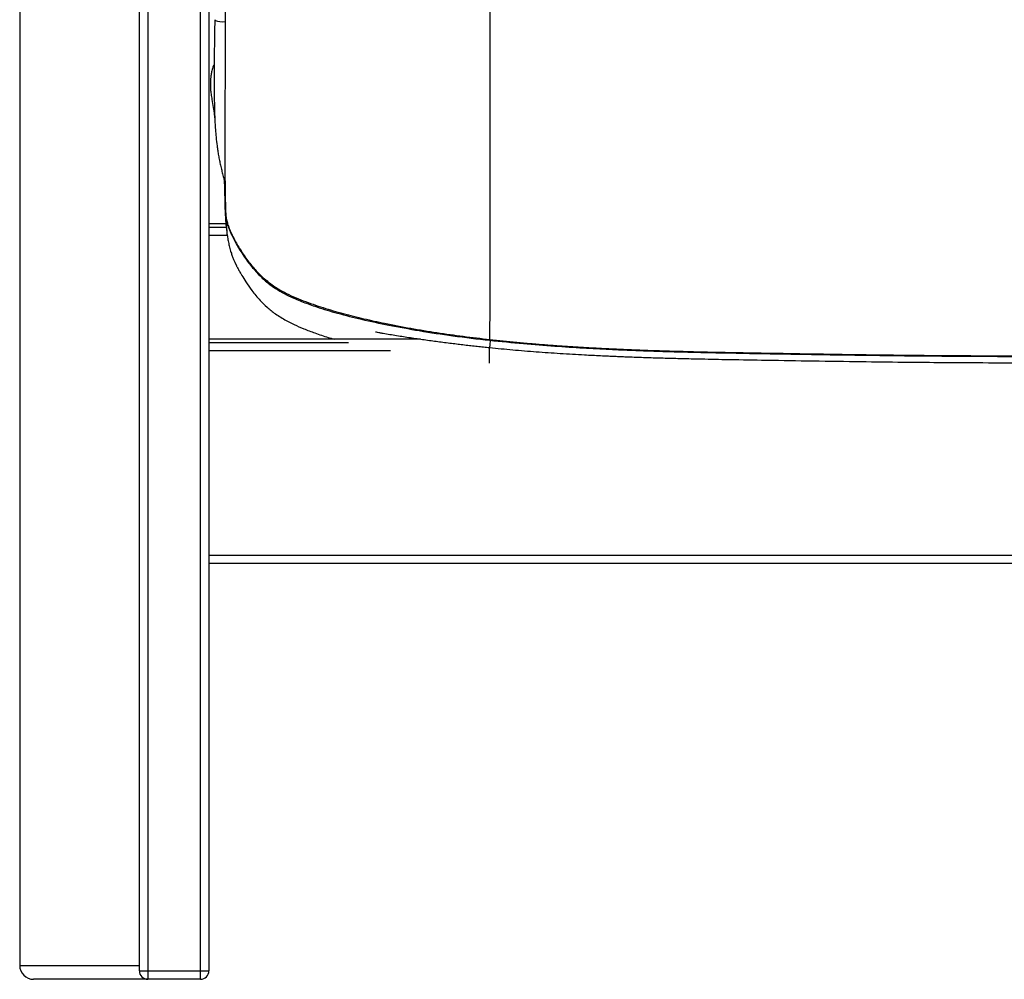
# Paper-space layout '_Back' of a CAD drawing. Header units: millimetres. Extents: x -908 to 908, y 0 to 686.
# Tile 1 of 11: x -808 to -454, y 0 to 345. Entities that reach past the tile are written whole.
import ezdxf

# ---------------------------------------------------------------- set-up
doc = ezdxf.new("R2010")
doc.units = ezdxf.units.MM

psp = doc.layouts.new('_Back')

# ---------------------------------------------------------------- linework, layer by layer
at = {"color": 7, "linetype": 'Continuous', "lineweight": 25}
for p, q in [((-808, 425.45), (-808, 5)), ((-765, 3), (-765, 426.25)), ((-762, 426.46), (-762, 0)), ((-743, 0), (-743, 426.5)), ((-740, 426.15), (-740, 3)), ((-734.16, 285.71), (-734.15, 285.66)), ((-733.9, 271.58), (-740, 271.58)), ((-733.9, 271.57), (-740, 271.57)), ((-740, 270.41), (-733.79, 270.41)), ((-733.63, 270.41), (-733.62, 270.38)), ((-733.41, 267.41), (-740, 267.41)), ((-663.99, 230.08), (-740, 230.08)), ((-695.06, 230.07), (-740, 230.07)), ((-740, 228.91), (-689.84, 228.91)), ((-674.76, 225.91), (-740, 225.91)), ((-740, 152.5), (740, 152.5)), ((740, 149.5), (-740, 149.5)), ((-808, 5), (-765, 5)), ((-743, 0), (-803, 0)), ((-765, 3), (-740, 3))]:
    psp.add_line(p, q, dxfattribs=at)
at = {"color": 7, "linetype": 'Continuous', "lineweight": 25, "flags": 128}
psp.add_lwpolyline([(-737.88, 344.94), (-737.87, 344.85), (-737.57, 344.59), (-736.93, 344.38), (-736.06, 344.24), (-735.09, 344.2), (-734.16, 344.26), (-734.12, 344.27)], dxfattribs=at)
at = {"color": 7, "linetype": 'Continuous', "lineweight": 25}
for centre, radius, start, end in [((-803, 5), 5, 180, 270), ((-762, 3), 3, 180, 270), ((-743, 3), 3, 270, 0)]:
    psp.add_arc(centre, radius, start, end, dxfattribs=at)
for points, knots in [([(-639.09, 606.95), (-639.09, 606.36), (-639.09, 605.77), (-639.09, 604.57), (-639.09, 602.76), (-639.09, 598.44), (-639.09, 594.59), (-639.09, 586.72), (-639.09, 581.26), (-639.09, 572.92), (-639.09, 568.72), (-639.09, 563.78), (-639.09, 561.49), (-639.09, 560.56), (-639.09, 560.33), (-639.09, 560.27), (-639.09, 560.26), (-639.09, 560.24), (-639.09, 560.23), (-639.09, 560.18), (-639.09, 559.96), (-639.09, 559.03), (-639.09, 546.87), (-639.09, 534.96), (-639.08, 521.69), (-639.08, 519.07), (-639.08, 513.93), (-639.08, 511.4), (-639.08, 503.97), (-639.08, 499.18), (-639.08, 489.71), (-639.08, 485.02), (-639.09, 477.89), (-639.09, 475.5), (-639.09, 470.64), (-639.09, 468.18), (-639.08, 455.69), (-639.08, 445.14), (-639.08, 431.44), (-639.08, 428.67), (-639.08, 423.09), (-639.08, 420.28), (-639.08, 411.77), (-639.08, 406.02), (-639.08, 394.4), (-639.08, 388.53), (-639.08, 379.68), (-639.08, 376.71), (-639.08, 373.73), (-639.08, 373.71), (-639.08, 373.7), (-639.08, 373.68), (-639.08, 373.65), (-639.08, 373.56), (-639.08, 373.4), (-639.08, 373.08), (-639.08, 372.43), (-639.08, 371.13), (-639.08, 364.09), (-639.08, 357.39), (-639.08, 345.37), (-639.08, 339.31), (-639.08, 330.1), (-639.08, 327.01), (-639.08, 320.79), (-639.08, 317.65), (-639.08, 301.9), (-639.08, 289.21), (-639.08, 275.64), (-639.08, 273.04), (-639.08, 268.12), (-639.08, 265.81), (-639.08, 259.3), (-639.08, 255.48), (-639.08, 252.05)], [0, 0, 0, 0, 0.007812, 0.007812, 0.015625, 0.03125, 0.0625, 0.0625, 0.125, 0.125, 0.15625, 0.171875, 0.179687, 0.181641, 0.182129, 0.182251, 0.182312, 0.182312, 0.182373, 0.182373, 0.182617, 0.183594, 0.1875, 0.25, 0.25, 0.265625, 0.265625, 0.28125, 0.28125, 0.3125, 0.3125, 0.34375, 0.34375, 0.359375, 0.359375, 0.375, 0.375, 0.4375, 0.4375, 0.453125, 0.453125, 0.46875, 0.46875, 0.5, 0.5, 0.53125, 0.53125, 0.546875, 0.546936, 0.546936, 0.546997, 0.546997, 0.547119, 0.547363, 0.547852, 0.548828, 0.550781, 0.554688, 0.5625, 0.625, 0.625, 0.6875, 0.6875, 0.71875, 0.71875, 0.75, 0.75, 0.875, 0.875, 0.90625, 0.90625, 0.9375, 0.9375, 1, 1, 1, 1]), ([(-733.77, 438.41), (-733.77, 434.68), (-733.77, 425.61), (-733.8, 413.13), (-733.85, 401.08), (-733.88, 393.37), (-733.9, 388.56), (-733.91, 386.54), (-733.92, 385.05), (-733.93, 383.6), (-733.95, 379.7), (-733.98, 373.64), (-734.02, 365.71), (-734.06, 358.61), (-734.09, 352.35), (-734.12, 346.9), (-734.14, 342.24), (-734.16, 338.35), (-734.17, 335.46), (-734.17, 333.36), (-734.18, 331.78), (-734.18, 330.2), (-734.19, 328.5), (-734.2, 326.58), (-734.2, 324.17), (-734.21, 321.03), (-734.22, 317.07), (-734.24, 312.39), (-734.25, 307.15), (-734.26, 301.52), (-734.26, 295.74), (-734.24, 290.04), (-734.19, 284.61), (-734.11, 280.11), (-734.03, 276.93), (-733.97, 275.55), (-733.95, 275.06)], [0, 0, 0, 0, 0.062452, 0.15213, 0.209568, 0.265182, 0.282235, 0.290963, 0.299276, 0.307482, 0.315579, 0.365246, 0.410345, 0.450866, 0.486837, 0.518316, 0.545374, 0.568089, 0.586537, 0.596497, 0.605271, 0.614716, 0.624923, 0.635876, 0.649626, 0.668828, 0.693214, 0.722358, 0.755636, 0.791982, 0.830206, 0.869223, 0.908816, 0.949603, 0.981892, 1, 1, 1, 1]), ([(-737.88, 344.94), (-737.93, 342.68), (-738.02, 338.41), (-738.07, 332.59), (-738.1, 327.66), (-738.11, 323.57), (-738.1, 320.28), (-738.08, 317.72), (-738.05, 315.68), (-738.02, 313.89), (-737.98, 312.11), (-737.91, 310.11), (-737.82, 307.87), (-737.67, 305.32), (-737.44, 302.5), (-737.15, 299.99), (-736.84, 297.83), (-736.55, 296.1), (-736.2, 294.33), (-735.82, 292.55), (-735.4, 290.76), (-734.96, 289.01), (-734.54, 287.29), (-734.29, 286.25), (-734.16, 285.71)], [0, 0, 0, 0, 0.087088, 0.164282, 0.231701, 0.289008, 0.336508, 0.374331, 0.402727, 0.429059, 0.456864, 0.486179, 0.525021, 0.566447, 0.615213, 0.673542, 0.706249, 0.741325, 0.778758, 0.818493, 0.860539, 0.904899, 0.951457, 1, 1, 1, 1]), ([(-738.09, 329.03), (-738.22, 328.77), (-738.64, 327.95), (-738.95, 326.63), (-739.22, 325.14), (-739.37, 323.79), (-739.45, 322.6), (-739.47, 321.6), (-739.47, 320.73), (-739.43, 319.92), (-739.36, 319.08), (-739.24, 318.18), (-739.08, 317.21), (-738.79, 315.61), (-738.43, 313.46), (-738.14, 311.24), (-737.95, 309.94), (-737.88, 309.53)], [0, 0, 0, 0, 0.0343625, 0.1092738, 0.1804808, 0.2458781, 0.3038793, 0.3545009, 0.3944406, 0.4340424, 0.4778135, 0.5257383, 0.5777913, 0.6339375, 0.7866566, 0.9318382, 1, 1, 1, 1]), ([(-734.5, 287.11), (-734.49, 286.93), (-734.46, 286.22), (-734.42, 284.93), (-734.38, 283.23), (-734.33, 281.29), (-734.28, 279.17), (-734.22, 276.92), (-734.12, 274.7), (-734.02, 273.07), (-733.94, 272.07), (-733.91, 271.63), (-733.88, 271.27), (-733.8, 270.48), (-733.67, 269.3), (-733.45, 267.61), (-733.16, 265.87), (-732.81, 264.1), (-732.35, 262.28), (-731.87, 260.76), (-731.64, 260.04), (-731.41, 259.44), (-731.19, 258.89), (-730.96, 258.36), (-730.77, 257.95), (-730.61, 257.59), (-730.49, 257.34), (-730.36, 257.07), (-730.22, 256.79), (-730.08, 256.52), (-729.88, 256.12), (-729.62, 255.62), (-729.32, 255.05), (-728.99, 254.45), (-728.68, 253.9), (-728.01, 252.76), (-726.75, 250.72), (-724.54, 247.5), (-721.94, 244.31), (-719.07, 241.47), (-715.96, 239), (-712.64, 236.97), (-709.19, 235.25), (-705.75, 233.77), (-701.7, 232.23), (-698.01, 230.96), (-695.63, 230.29), (-694.85, 230.08)], [0, 0, 0, 0, 0.015952, 0.066927, 0.122138, 0.181313, 0.245047, 0.305655, 0.371145, 0.433373, 0.446151, 0.459122, 0.47229, 0.479763, 0.521822, 0.563366, 0.603531, 0.641951, 0.678402, 0.712349, 0.728945, 0.742258, 0.752466, 0.758212, 0.762466, 0.764116, 0.765522, 0.766787, 0.768047, 0.769442, 0.771079, 0.775331, 0.781141, 0.788676, 0.797745, 0.806858, 0.825268, 0.845167, 0.867101, 0.882574, 0.89932, 0.91929, 0.933333, 0.949382, 0.96791, 0.989557, 1, 1, 1, 1]), ([(-733.96, 275.12), (-733.9, 274.56), (-733.81, 273.61), (-733.51, 272.28), (-733.19, 271.13), (-732.8, 269.96), (-732.03, 268.02), (-730.76, 265.37), (-728.7, 261.79), (-726.19, 258.09), (-723.25, 254.46), (-720.16, 251.34), (-716.96, 248.84), (-713.76, 246.88), (-710.17, 245.08), (-706.03, 243.37), (-700.44, 241.38), (-693.45, 239.29), (-684.79, 237.11), (-674.98, 235.04), (-664.03, 233.05), (-651.95, 231.19), (-643.5, 230.21), (-639.1, 229.7)], [0, 0, 0, 0, 0.015479, 0.026189, 0.036372, 0.047375, 0.059392, 0.09206, 0.125785, 0.169523, 0.211005, 0.250146, 0.286158, 0.319012, 0.349722, 0.392683, 0.438209, 0.507388, 0.58647, 0.675358, 0.773916, 0.882133, 1, 1, 1, 1]), ([(-733.95, 275.06), (-733.92, 274.68), (-733.83, 273.75), (-733.51, 272.3), (-733, 270.66), (-732.32, 268.95), (-731.14, 266.39), (-729.3, 263.09), (-726.73, 259.21), (-723.81, 255.49), (-720.54, 252.09), (-716.87, 249.21), (-712.09, 246.39), (-706.1, 243.83), (-698.99, 241.37), (-691.7, 239.27), (-684.31, 237.43), (-673.12, 235), (-658.07, 232.27), (-645.43, 230.74), (-639.1, 229.97)], [0, 0, 0, 0, 0.010801, 0.026351, 0.040944, 0.057776, 0.076586, 0.117368, 0.159512, 0.201794, 0.244198, 0.285674, 0.326, 0.391623, 0.458648, 0.525922, 0.593486, 0.661189, 0.830526, 1, 1, 1, 1]), ([(-733.43, 272.03), (-733.51, 271.53), (-733.64, 270.74), (-733.63, 269.72), (-733.6, 269.22), (-733.59, 269)], [0, 0, 0, 0, 0.498196, 0.790572, 1, 1, 1, 1]), ([(-639.08, 252.05), (-639.08, 247.41), (-639.09, 243.46), (-639.09, 238), (-639.09, 236.26), (-639.1, 232.95), (-639.1, 231.39), (-639.1, 229.97)], [0, 0, 0, 0, 0.5, 0.5, 0.75, 0.75, 1, 1, 1, 1]), ([(-639.11, 226.96), (-639.84, 227.03), (-641.31, 227.19), (-643.55, 227.43), (-645.82, 227.68), (-648.13, 227.94), (-650.48, 228.22), (-652.87, 228.51), (-655.28, 228.82), (-657.71, 229.13), (-660.16, 229.46), (-662.63, 229.81), (-665.11, 230.16), (-667.58, 230.53), (-670.06, 230.91), (-672.52, 231.31), (-674.96, 231.71), (-676.98, 232.06), (-678.7, 232.37), (-679.63, 232.54), (-680.16, 232.63)], [0, 0, 0, 0, 0.053017, 0.107154, 0.162346, 0.218522, 0.275602, 0.3335, 0.392121, 0.451363, 0.511113, 0.571249, 0.631641, 0.692147, 0.752614, 0.812879, 0.872767, 0.932089, 0.960821, 1, 1, 1, 1]), ([(-639.12, 221.47), (-639.12, 221.59), (-639.12, 221.87), (-639.12, 222.96), (-639.12, 224.6), (-639.11, 226.19), (-639.11, 226.96)], [0, 0, 0, 0, 0.221287, 0.503063, 0.761732, 1, 1, 1, 1]), ([(-639.1, 229.97), (-639.11, 229.87), (-639.11, 229.7), (-639.1, 229.71), (-639.1, 229.72)], [0, 0, 0, 0, 0.551475, 1, 1, 1, 1]), ([(-638.89, 229.68), (-638.91, 229.49), (-638.99, 228.68), (-639.08, 227.62), (-639.1, 227.17), (-639.11, 226.96)], [0, 0, 0, 0, 0.140978, 0.585983, 1, 1, 1, 1]), ([(0, 221.37), (-34.26, 221.36), (-98.48, 221.36), (-186.86, 221.36), (-259.14, 221.37), (-322.63, 221.38), (-375.96, 221.4), (-419.9, 221.43), (-448.24, 221.48), (-466.35, 221.55), (-480.02, 221.64), (-493.16, 221.77), (-508.38, 221.96), (-524.68, 222.2), (-540.28, 222.46), (-553.3, 222.68), (-563.11, 222.88), (-570.55, 223.05), (-576.64, 223.22), (-582.34, 223.39), (-586.4, 223.54), (-588.92, 223.63), (-589.95, 223.67), (-590.82, 223.7), (-591.54, 223.73), (-592.14, 223.76), (-593.15, 223.8), (-594.58, 223.86), (-596.76, 223.95), (-599.27, 224.07), (-602.12, 224.21), (-605.48, 224.39), (-609.34, 224.6), (-613.7, 224.87), (-618.02, 225.16), (-622.32, 225.47), (-626.57, 225.8), (-630.79, 226.16), (-634.97, 226.54), (-637.73, 226.82), (-639.11, 226.96)], [0, 0, 0, 0, 0.160785, 0.301374, 0.414765, 0.499997, 0.59935, 0.66504, 0.706208, 0.732354, 0.749998, 0.770359, 0.794031, 0.821429, 0.846854, 0.86725, 0.88258, 0.892859, 0.902216, 0.911143, 0.91964, 0.921273, 0.922968, 0.924473, 0.925381, 0.926321, 0.927291, 0.930161, 0.933029, 0.937505, 0.941968, 0.946417, 0.953292, 0.960123, 0.966908, 0.973641, 0.980321, 0.986943, 0.993504, 1, 1, 1, 1]), ([(-639.1, 229.97), (-638.3, 229.88), (-636.69, 229.71), (-634.26, 229.46), (-631.82, 229.22), (-629.36, 228.98), (-626.89, 228.76), (-624.41, 228.54), (-621.9, 228.34), (-619.39, 228.14), (-616.86, 227.95), (-614.32, 227.76), (-611.77, 227.59), (-609.21, 227.42), (-606.63, 227.26), (-604.05, 227.11), (-601.45, 226.96), (-598.85, 226.82), (-596.24, 226.69), (-594.33, 226.6), (-593.13, 226.55), (-592.65, 226.53), (-592.19, 226.51), (-591.73, 226.48), (-591.3, 226.46), (-590.76, 226.44), (-590.11, 226.41), (-589.34, 226.38), (-588.57, 226.35), (-587.83, 226.32), (-586.81, 226.28), (-585.49, 226.23), (-583.86, 226.17), (-580.91, 226.06), (-576.56, 225.92), (-569.44, 225.72), (-559.88, 225.49), (-547.96, 225.26), (-535.4, 225.04), (-523.52, 224.84), (-512.71, 224.67), (-502.97, 224.53), (-494.28, 224.42), (-486.58, 224.33), (-478.03, 224.25), (-466.48, 224.17), (-448.46, 224.1), (-420.17, 224.05), (-376.17, 224.02), (-322.47, 224), (-258.48, 223.99), (-185.88, 223.98), (-97.77, 223.98), (-33.95, 223.98), (0, 223.98)], [0, 0, 0, 0, 0.003792, 0.007608, 0.011447, 0.015309, 0.019193, 0.023098, 0.027023, 0.030969, 0.034934, 0.038918, 0.042919, 0.046937, 0.050972, 0.055023, 0.059089, 0.063169, 0.067263, 0.071369, 0.07214, 0.07289, 0.073618, 0.074326, 0.075012, 0.075677, 0.076839, 0.078085, 0.079288, 0.080449, 0.081568, 0.084085, 0.086635, 0.089218, 0.097919, 0.10707, 0.122668, 0.142784, 0.163038, 0.181616, 0.198523, 0.213766, 0.227349, 0.239278, 0.249931, 0.267457, 0.293469, 0.334521, 0.400224, 0.499951, 0.586515, 0.700511, 0.840685, 1, 1, 1, 1]), ([(-639.1, 229.7), (-635.05, 229.29), (-627.27, 228.49), (-616.04, 227.62), (-605.72, 226.95), (-596.31, 226.46), (-587.87, 226.1), (-580.38, 225.83), (-573.83, 225.63), (-567.99, 225.47), (-557.92, 225.23), (-543.11, 224.95), (-518.18, 224.54), (-487.77, 224.08), (-442.74, 223.83), (-388.36, 223.83), (-291.8, 223.77), (-210.54, 223.78), (-144.58, 223.77), (-127.03, 223.77), (-110.18, 223.77), (-97.37, 223.78), (-87.92, 223.78), (-81.01, 223.78), (-72.88, 223.78), (-63.54, 223.78), (-53.04, 223.78), (-41.4, 223.78), (-28.65, 223.78), (-14.72, 223.78), (-5.04, 223.78), (0, 223.78)], [0, 0, 0, 0, 0.01908, 0.036706, 0.052885, 0.067619, 0.080908, 0.092552, 0.102799, 0.111653, 0.119936, 0.150102, 0.181143, 0.236973, 0.292796, 0.392487, 0.492176, 0.745929, 0.773842, 0.801724, 0.828307, 0.852922, 0.861842, 0.872639, 0.88535, 0.899974, 0.916511, 0.934615, 0.954564, 0.976359, 1, 1, 1, 1])]:
    psp.add_open_spline(points, degree=3, knots=knots, dxfattribs=at)

doc.saveas('drawing.dxf')
